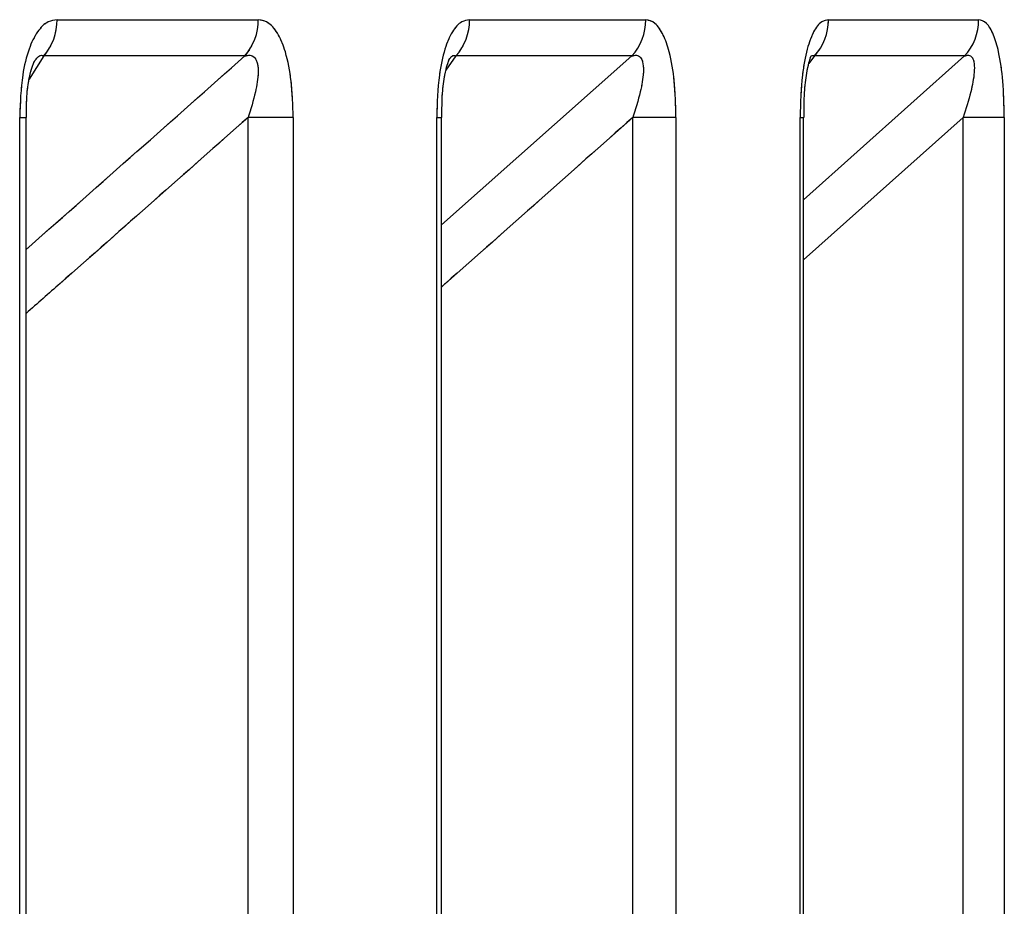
# Model space of a CAD drawing. Header units: inches. Extents: x 0.1 to 16.9, y 0.1 to 10.9.
# Tile 65 of 235: x 6.457555 to 6.458183, y 2.447355 to 2.447921. Entities that reach past the tile are written whole.
import ezdxf

# ---------------------------------------------------------------- set-up
doc = ezdxf.new("R2010")
doc.units = ezdxf.units.IN
doc.header["$MEASUREMENT"] = 0
doc.linetypes.add('PHANTOM', pattern=[0.49999999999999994, 0.25, -0.05, 0.05, -0.05, 0.05, -0.05])

msp = doc.modelspace()

# ---------------------------------------------------------------- linework, layer by layer
at = {"color": 7, "linetype": 'Continuous', "lineweight": 25}
for p, q in [((6.457578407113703, 2.447921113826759), (6.457706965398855, 2.447921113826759)), ((6.457841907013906, 2.447921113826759), (6.457954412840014, 2.447921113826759)), ((6.458071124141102, 2.447921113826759), (6.458167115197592, 2.447921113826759)), ((6.457569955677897, 2.447897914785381), (6.457560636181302, 2.447883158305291)), ((6.457698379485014, 2.447897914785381), (6.457569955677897, 2.447897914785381)), ((6.457824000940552, 2.44779006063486), (6.457945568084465, 2.447897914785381)), ((6.457833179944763, 2.447897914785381), (6.457826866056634, 2.447888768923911)), ((6.457945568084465, 2.447897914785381), (6.457833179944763, 2.447897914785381)), ((6.458055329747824, 2.447806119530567), (6.458158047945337, 2.447897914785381)), ((6.458062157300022, 2.447897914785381), (6.45805862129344, 2.447893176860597)), ((6.458158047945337, 2.447897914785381), (6.458062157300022, 2.447897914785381)), ((6.457554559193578, 2.443469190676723), (6.457554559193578, 2.447858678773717)), ((6.457554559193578, 2.447858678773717), (6.457558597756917, 2.447858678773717)), ((6.457558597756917, 2.443469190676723), (6.457558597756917, 2.447858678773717)), ((6.457729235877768, 2.447858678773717), (6.457700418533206, 2.447858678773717)), ((6.457700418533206, 2.443469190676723), (6.457700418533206, 2.447858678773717)), ((6.457729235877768, 2.447858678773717), (6.457729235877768, 2.443469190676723)), ((6.457820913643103, 2.443469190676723), (6.457820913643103, 2.447858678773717)), ((6.457820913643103, 2.447858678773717), (6.457824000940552, 2.447858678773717)), ((6.457824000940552, 2.443469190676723), (6.457824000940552, 2.447858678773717)), ((6.457973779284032, 2.447858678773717), (6.457946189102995, 2.447858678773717)), ((6.457946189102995, 2.443469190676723), (6.457946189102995, 2.447858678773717)), ((6.457973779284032, 2.447858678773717), (6.457973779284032, 2.443469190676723)), ((6.458053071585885, 2.443469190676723), (6.458053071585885, 2.447858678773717)), ((6.458053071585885, 2.447858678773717), (6.458055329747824, 2.447858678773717)), ((6.458055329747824, 2.443469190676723), (6.458055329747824, 2.447858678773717)), ((6.458157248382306, 2.447858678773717), (6.458055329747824, 2.447767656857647)), ((6.458157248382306, 2.443469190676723), (6.458157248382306, 2.447858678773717)), ((6.458183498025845, 2.447858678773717), (6.458157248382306, 2.447858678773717)), ((6.458183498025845, 2.447858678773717), (6.458183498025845, 2.443469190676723))]:
    msp.add_line(p, q, dxfattribs=at)
at = {"color": 7, "linetype": 'PHANTOM', "lineweight": 18}
for p, q in [((6.457578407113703, 2.447921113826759), (6.457706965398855, 2.447921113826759)), ((6.457578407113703, 2.447921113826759), (6.457706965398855, 2.447921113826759)), ((6.457578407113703, 2.447921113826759), (6.457706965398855, 2.447921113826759)), ((6.457841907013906, 2.447921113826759), (6.457954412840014, 2.447921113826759)), ((6.457841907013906, 2.447921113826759), (6.457954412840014, 2.447921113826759)), ((6.457841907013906, 2.447921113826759), (6.457954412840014, 2.447921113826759)), ((6.458071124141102, 2.447921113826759), (6.458167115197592, 2.447921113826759)), ((6.4580711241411, 2.447921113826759), (6.458167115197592, 2.447921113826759)), ((6.4580711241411, 2.447921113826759), (6.458167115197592, 2.447921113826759)), ((6.457569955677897, 2.447897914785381), (6.457560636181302, 2.447883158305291)), ((6.457569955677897, 2.447897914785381), (6.457560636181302, 2.447883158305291)), ((6.457569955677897, 2.447897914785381), (6.457560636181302, 2.447883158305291)), ((6.457698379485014, 2.447897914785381), (6.457569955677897, 2.447897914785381)), ((6.457698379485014, 2.447897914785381), (6.457569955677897, 2.447897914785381)), ((6.457698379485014, 2.447897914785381), (6.457569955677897, 2.447897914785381)), ((6.457824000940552, 2.44779006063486), (6.457945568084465, 2.447897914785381)), ((6.457824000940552, 2.44779006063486), (6.457945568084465, 2.447897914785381)), ((6.457824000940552, 2.44779006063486), (6.457945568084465, 2.447897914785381)), ((6.457833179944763, 2.447897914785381), (6.457826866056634, 2.447888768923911)), ((6.457833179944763, 2.447897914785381), (6.457826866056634, 2.447888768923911)), ((6.457833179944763, 2.447897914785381), (6.457826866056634, 2.447888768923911)), ((6.457945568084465, 2.447897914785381), (6.457833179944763, 2.447897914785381)), ((6.457945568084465, 2.447897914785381), (6.457833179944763, 2.447897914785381)), ((6.457945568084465, 2.447897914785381), (6.457833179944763, 2.447897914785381)), ((6.458055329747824, 2.447806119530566), (6.458158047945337, 2.447897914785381)), ((6.458055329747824, 2.447806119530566), (6.458158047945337, 2.447897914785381)), ((6.458055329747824, 2.447806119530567), (6.458158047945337, 2.447897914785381)), ((6.458062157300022, 2.447897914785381), (6.45805862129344, 2.447893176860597)), ((6.458062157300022, 2.447897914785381), (6.45805862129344, 2.447893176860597)), ((6.458062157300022, 2.447897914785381), (6.45805862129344, 2.447893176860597)), ((6.458158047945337, 2.447897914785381), (6.458062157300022, 2.447897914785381)), ((6.458158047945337, 2.447897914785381), (6.458062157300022, 2.447897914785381)), ((6.458158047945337, 2.447897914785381), (6.458062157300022, 2.447897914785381)), ((6.457554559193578, 2.443469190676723), (6.457554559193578, 2.447858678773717)), ((6.457554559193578, 2.447858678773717), (6.457558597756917, 2.447858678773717)), ((6.457554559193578, 2.443469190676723), (6.457554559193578, 2.447858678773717)), ((6.457554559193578, 2.447858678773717), (6.457558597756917, 2.447858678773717)), ((6.457554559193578, 2.443469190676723), (6.457554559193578, 2.447858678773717)), ((6.457554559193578, 2.447858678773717), (6.457558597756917, 2.447858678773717)), ((6.457558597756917, 2.443469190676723), (6.457558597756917, 2.447858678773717)), ((6.457558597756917, 2.443469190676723), (6.457558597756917, 2.447858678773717)), ((6.457558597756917, 2.443469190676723), (6.457558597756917, 2.447858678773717)), ((6.457729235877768, 2.447858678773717), (6.457700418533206, 2.447858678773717)), ((6.457700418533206, 2.443469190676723), (6.457700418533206, 2.447858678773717)), ((6.457729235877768, 2.447858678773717), (6.457700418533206, 2.447858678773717)), ((6.457700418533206, 2.443469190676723), (6.457700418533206, 2.447858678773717)), ((6.457729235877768, 2.447858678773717), (6.457700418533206, 2.447858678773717)), ((6.457700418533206, 2.443469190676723), (6.457700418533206, 2.447858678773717)), ((6.457729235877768, 2.447858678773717), (6.457729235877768, 2.443469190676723)), ((6.457729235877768, 2.447858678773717), (6.457729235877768, 2.443469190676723)), ((6.457729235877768, 2.447858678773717), (6.457729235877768, 2.443469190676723)), ((6.457820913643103, 2.443469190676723), (6.457820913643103, 2.447858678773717)), ((6.457820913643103, 2.447858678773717), (6.457824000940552, 2.447858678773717)), ((6.457820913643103, 2.443469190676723), (6.457820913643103, 2.447858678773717)), ((6.457820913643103, 2.447858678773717), (6.457824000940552, 2.447858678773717)), ((6.457820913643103, 2.443469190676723), (6.457820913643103, 2.447858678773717)), ((6.457820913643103, 2.447858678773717), (6.457824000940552, 2.447858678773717)), ((6.457824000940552, 2.443469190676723), (6.457824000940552, 2.447858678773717)), ((6.457824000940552, 2.443469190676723), (6.457824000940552, 2.447858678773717)), ((6.457824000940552, 2.443469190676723), (6.457824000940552, 2.447858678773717)), ((6.457973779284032, 2.447858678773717), (6.457946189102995, 2.447858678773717)), ((6.457946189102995, 2.443469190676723), (6.457946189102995, 2.447858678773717)), ((6.457973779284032, 2.447858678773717), (6.457946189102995, 2.447858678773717)), ((6.457946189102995, 2.443469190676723), (6.457946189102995, 2.447858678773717)), ((6.457973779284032, 2.447858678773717), (6.457946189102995, 2.447858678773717)), ((6.457946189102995, 2.443469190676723), (6.457946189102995, 2.447858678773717)), ((6.457973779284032, 2.447858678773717), (6.457973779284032, 2.443469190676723)), ((6.457973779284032, 2.447858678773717), (6.457973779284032, 2.443469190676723)), ((6.457973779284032, 2.447858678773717), (6.457973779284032, 2.443469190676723)), ((6.458053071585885, 2.443469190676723), (6.458053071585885, 2.447858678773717)), ((6.458053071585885, 2.447858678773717), (6.458055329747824, 2.447858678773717)), ((6.458053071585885, 2.443469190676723), (6.458053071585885, 2.447858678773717)), ((6.458053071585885, 2.447858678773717), (6.458055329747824, 2.447858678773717)), ((6.458053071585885, 2.443469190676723), (6.458053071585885, 2.447858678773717)), ((6.458053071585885, 2.447858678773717), (6.458055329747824, 2.447858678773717)), ((6.458055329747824, 2.443469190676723), (6.458055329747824, 2.447858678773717)), ((6.458157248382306, 2.447858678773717), (6.458055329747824, 2.447767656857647)), ((6.458055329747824, 2.443469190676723), (6.458055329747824, 2.447858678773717)), ((6.458157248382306, 2.447858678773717), (6.458055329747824, 2.447767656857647)), ((6.458055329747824, 2.443469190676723), (6.458055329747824, 2.447858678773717)), ((6.458157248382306, 2.447858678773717), (6.458055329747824, 2.447767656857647)), ((6.458157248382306, 2.443469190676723), (6.458157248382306, 2.447858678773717)), ((6.458183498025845, 2.447858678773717), (6.458157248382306, 2.447858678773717)), ((6.458157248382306, 2.443469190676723), (6.458157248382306, 2.447858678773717)), ((6.458183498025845, 2.447858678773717), (6.458157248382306, 2.447858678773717)), ((6.458157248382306, 2.443469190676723), (6.458157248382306, 2.447858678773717)), ((6.458183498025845, 2.447858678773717), (6.458157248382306, 2.447858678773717)), ((6.458183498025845, 2.447858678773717), (6.458183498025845, 2.443469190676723)), ((6.458183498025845, 2.447858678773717), (6.458183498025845, 2.443469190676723)), ((6.458183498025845, 2.447858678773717), (6.458183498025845, 2.443469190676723))]:
    msp.add_line(p, q, dxfattribs=at)
at = {"color": 7, "linetype": 'Continuous', "lineweight": 25}
for centre, radius, start, end in [((6.457543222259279, 2.44792079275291), 3.518631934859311e-05, 319.4436973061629, 0.5228291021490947), ((6.457672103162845, 2.447920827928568), 3.486340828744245e-05, 318.9113361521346, 0.469860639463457), ((6.457807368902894, 2.447920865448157), 3.45390040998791e-05, 318.357143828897, 0.4120318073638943), ((6.457920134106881, 2.447920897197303), 3.427941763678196e-05, 317.898698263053, 0.3620842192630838), ((6.458037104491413, 2.447920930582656), 3.402014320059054e-05, 317.4265809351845, 0.308616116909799), ((6.458133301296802, 2.447920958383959), 3.381425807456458e-05, 317.0409248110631, 0.2633873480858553)]:
    msp.add_arc(centre, radius, start, end, dxfattribs=at)
at = {"color": 7, "linetype": 'PHANTOM', "lineweight": 18}
for centre, radius, start, end in [((6.457543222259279, 2.44792079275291), 3.518631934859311e-05, 319.4436973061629, 0.5228291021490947), ((6.457543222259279, 2.44792079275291), 3.518631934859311e-05, 319.4436973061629, 0.5228291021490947), ((6.457543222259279, 2.44792079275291), 3.518631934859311e-05, 319.4436973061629, 0.5228291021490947), ((6.457672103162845, 2.447920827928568), 3.486340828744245e-05, 318.9113361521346, 0.469860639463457), ((6.457672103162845, 2.447920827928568), 3.486340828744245e-05, 318.9113361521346, 0.469860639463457), ((6.457672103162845, 2.447920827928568), 3.486340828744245e-05, 318.9113361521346, 0.469860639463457), ((6.457807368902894, 2.447920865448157), 3.45390040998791e-05, 318.357143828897, 0.4120318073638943), ((6.457807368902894, 2.447920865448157), 3.45390040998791e-05, 318.357143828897, 0.4120318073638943), ((6.457807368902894, 2.447920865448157), 3.45390040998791e-05, 318.357143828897, 0.4120318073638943), ((6.457920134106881, 2.447920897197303), 3.427941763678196e-05, 317.898698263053, 0.3620842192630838), ((6.457920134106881, 2.447920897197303), 3.427941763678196e-05, 317.898698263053, 0.3620842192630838), ((6.457920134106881, 2.447920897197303), 3.427941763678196e-05, 317.898698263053, 0.3620842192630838), ((6.458037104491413, 2.447920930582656), 3.402014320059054e-05, 317.4265809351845, 0.308616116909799), ((6.458037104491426, 2.447920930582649), 3.402014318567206e-05, 317.4265809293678, 0.3086161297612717), ((6.458037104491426, 2.447920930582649), 3.402014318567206e-05, 317.4265809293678, 0.3086161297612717), ((6.458133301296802, 2.447920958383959), 3.381425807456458e-05, 317.0409248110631, 0.2633873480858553), ((6.458133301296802, 2.447920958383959), 3.381425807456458e-05, 317.0409248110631, 0.2633873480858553), ((6.458133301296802, 2.447920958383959), 3.381425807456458e-05, 317.0409248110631, 0.2633873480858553)]:
    msp.add_arc(centre, radius, start, end, dxfattribs=at)
at = {"color": 7, "linetype": 'Continuous', "lineweight": 25}
for points, knots in [([(6.457578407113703, 2.447921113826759), (6.457576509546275, 2.447920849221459), (6.457572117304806, 2.447920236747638), (6.45756567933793, 2.447914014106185), (6.457559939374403, 2.447902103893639), (6.457555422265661, 2.447883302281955), (6.457554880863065, 2.44786785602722), (6.457554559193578, 2.447858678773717)], [0, 0, 0, 0, 0.1336272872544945, 0.3093030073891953, 0.484228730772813, 0.6935591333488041, 1, 1, 1, 1]), ([(6.457729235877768, 2.447858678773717), (6.457729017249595, 2.447866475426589), (6.457728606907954, 2.447881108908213), (6.457725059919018, 2.44789941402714), (6.457719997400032, 2.447912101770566), (6.457713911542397, 2.447919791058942), (6.457709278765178, 2.447920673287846), (6.457706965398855, 2.447921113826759)], [0, 0, 0, 0, 0.2611752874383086, 0.4901980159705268, 0.6548011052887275, 0.8276257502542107, 1, 1, 1, 1]), ([(6.457841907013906, 2.447921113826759), (6.457840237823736, 2.447920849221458), (6.457836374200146, 2.447920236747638), (6.457830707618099, 2.447914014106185), (6.457825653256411, 2.447902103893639), (6.457821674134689, 2.447883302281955), (6.45782119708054, 2.447867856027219), (6.457820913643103, 2.447858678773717)], [0, 0, 0, 0, 0.1336272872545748, 0.3093030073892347, 0.4842287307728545, 0.6935591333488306, 1, 1, 1, 1]), ([(6.457973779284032, 2.447858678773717), (6.457973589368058, 2.447866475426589), (6.457973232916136, 2.447881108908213), (6.457970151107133, 2.447899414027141), (6.457965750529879, 2.447912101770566), (6.457960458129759, 2.447919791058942), (6.457956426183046, 2.447920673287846), (6.457954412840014, 2.447921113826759)], [0, 0, 0, 0, 0.2611752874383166, 0.4901980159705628, 0.6548011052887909, 0.8276257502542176, 1, 1, 1, 1]), ([(6.458071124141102, 2.447921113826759), (6.458069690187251, 2.447920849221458), (6.458066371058, 2.447920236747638), (6.458061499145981, 2.447914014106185), (6.45805715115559, 2.447902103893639), (6.458053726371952, 2.447883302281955), (6.458053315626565, 2.447867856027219), (6.458053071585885, 2.447858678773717)], [0, 0, 0, 0, 0.1336272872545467, 0.3093030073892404, 0.4842287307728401, 0.6935591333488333, 1, 1, 1, 1]), ([(6.458183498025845, 2.447858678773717), (6.458183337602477, 2.447866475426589), (6.458183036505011, 2.447881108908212), (6.458180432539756, 2.447899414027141), (6.458176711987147, 2.447912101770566), (6.458172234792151, 2.447919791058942), (6.458168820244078, 2.447920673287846), (6.458167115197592, 2.447921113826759)], [0, 0, 0, 0, 0.2611752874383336, 0.490198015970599, 0.6548011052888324, 0.8276257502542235, 1, 1, 1, 1]), ([(6.457558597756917, 2.447774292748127), (6.457559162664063, 2.447774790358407), (6.457605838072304, 2.447815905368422), (6.457652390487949, 2.447857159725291), (6.457698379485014, 2.447897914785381)], [0, 0, 0, 0, 0.01210288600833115, 1, 1, 1, 1]), ([(6.457558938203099, 2.447858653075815), (6.457558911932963, 2.447863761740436), (6.457558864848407, 2.447872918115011), (6.457560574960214, 2.447883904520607), (6.457562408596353, 2.44789072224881), (6.457563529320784, 2.447893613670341), (6.457564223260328, 2.447894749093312), (6.457564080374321, 2.447894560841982), (6.457564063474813, 2.447894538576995)], [0, 0, 0, 0, 0.3375560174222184, 0.6050092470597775, 0.7743329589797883, 0.896162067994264, 0.9877188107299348, 1, 1, 1, 1]), ([(6.457564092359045, 2.44789452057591), (6.457564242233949, 2.447894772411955), (6.457565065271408, 2.447896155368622), (6.457566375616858, 2.447897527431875), (6.457568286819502, 2.447898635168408), (6.457569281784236, 2.447898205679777), (6.457569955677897, 2.447897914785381)], [0, 0, 0, 0, 0.06883718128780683, 0.3780191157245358, 0.5787298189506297, 1, 1, 1, 1]), ([(6.457698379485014, 2.447897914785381), (6.457699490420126, 2.44789817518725), (6.457701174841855, 2.447898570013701), (6.457703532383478, 2.44789792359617), (6.457705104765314, 2.447896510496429), (6.457706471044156, 2.447893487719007), (6.457706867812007, 2.447890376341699), (6.45770686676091, 2.44788403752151), (6.457705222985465, 2.447873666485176), (6.457702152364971, 2.447864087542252), (6.457700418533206, 2.447858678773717)], [0, 0, 0, 0, 0.101355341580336, 0.1536769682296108, 0.2421980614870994, 0.2966866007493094, 0.415563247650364, 0.4450262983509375, 0.68663303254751, 1, 1, 1, 1]), ([(6.457824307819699, 2.447858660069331), (6.457824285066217, 2.447863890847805), (6.457824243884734, 2.447873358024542), (6.457825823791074, 2.447884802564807), (6.457827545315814, 2.447891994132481), (6.457828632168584, 2.447895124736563), (6.457829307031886, 2.447896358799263), (6.457829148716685, 2.447896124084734), (6.457829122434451, 2.447896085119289)], [0, 0, 0, 0, 0.3300684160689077, 0.5973902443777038, 0.7688357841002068, 0.8905080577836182, 0.9818230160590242, 1, 1, 1, 1]), ([(6.457828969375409, 2.447895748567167), (6.45782945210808, 2.447896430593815), (6.457830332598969, 2.447897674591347), (6.457831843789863, 2.44789859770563), (6.457832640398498, 2.447898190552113), (6.457833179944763, 2.447897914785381)], [0, 0, 0, 0, 0.2814205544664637, 0.5133032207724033, 1, 1, 1, 1]), ([(6.457945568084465, 2.447897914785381), (6.457946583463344, 2.44789817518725), (6.457948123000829, 2.447898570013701), (6.457950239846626, 2.44789792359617), (6.457951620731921, 2.447896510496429), (6.457952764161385, 2.447893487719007), (6.457953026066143, 2.4478903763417), (6.457952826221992, 2.447884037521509), (6.457951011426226, 2.447873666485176), (6.45794792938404, 2.447864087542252), (6.457946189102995, 2.447858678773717)], [0, 0, 0, 0, 0.1013553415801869, 0.1536769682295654, 0.2421980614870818, 0.2966866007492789, 0.4155632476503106, 0.4450262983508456, 0.6866330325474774, 0.9999999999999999, 0.9999999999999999, 0.9999999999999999, 0.9999999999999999]), ([(6.458055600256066, 2.447858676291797), (6.458055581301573, 2.447864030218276), (6.458055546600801, 2.447873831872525), (6.458056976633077, 2.447885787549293), (6.458058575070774, 2.447893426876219), (6.45805961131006, 2.447896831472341), (6.458060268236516, 2.447898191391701), (6.458060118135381, 2.447897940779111), (6.458060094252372, 2.447897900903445)], [0, 0, 0, 0, 0.3235807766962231, 0.5923926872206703, 0.7678509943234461, 0.8904650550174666, 0.9825715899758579, 1, 1, 1, 1]), ([(6.458059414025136, 2.447896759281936), (6.458059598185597, 2.447897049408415), (6.458060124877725, 2.447897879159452), (6.458061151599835, 2.447898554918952), (6.45806175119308, 2.447898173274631), (6.458062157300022, 2.447897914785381)], [0, 0, 0, 0, 0.1478453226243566, 0.4228321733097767, 1, 1, 1, 1]), ([(6.458158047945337, 2.447897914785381), (6.458158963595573, 2.44789817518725), (6.458160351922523, 2.447898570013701), (6.458162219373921, 2.44789792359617), (6.458163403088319, 2.447896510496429), (6.45816431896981, 2.447893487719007), (6.45816444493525, 2.4478903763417), (6.458164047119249, 2.447884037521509), (6.458162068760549, 2.447873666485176), (6.458158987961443, 2.447864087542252), (6.458157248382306, 2.447858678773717)], [0, 0, 0, 0, 0.1013553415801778, 0.1536769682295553, 0.2421980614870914, 0.2966866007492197, 0.4155632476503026, 0.4450262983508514, 0.6866330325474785, 1, 1, 1, 1]), ([(6.457700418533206, 2.447858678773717), (6.457660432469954, 2.447823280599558), (6.457613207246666, 2.447781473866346), (6.457565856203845, 2.447739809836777), (6.457558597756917, 2.447733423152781)], [0, 0, 0, 0, 0.8467098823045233, 0.9999999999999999, 0.9999999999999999, 0.9999999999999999, 0.9999999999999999]), ([(6.457946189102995, 2.447858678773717), (6.457906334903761, 2.447823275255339), (6.45786564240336, 2.447787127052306), (6.457824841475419, 2.447751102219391), (6.457824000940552, 2.447750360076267)], [0, 0, 0, 0, 0.9793991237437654, 1, 1, 1, 1])]:
    msp.add_open_spline(points, degree=3, knots=knots, dxfattribs=at)
at = {"color": 7, "linetype": 'PHANTOM', "lineweight": 18}
for points, knots in [([(6.457578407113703, 2.447921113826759), (6.457576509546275, 2.447920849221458), (6.457572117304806, 2.447920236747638), (6.45756567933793, 2.447914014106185), (6.457559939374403, 2.447902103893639), (6.457555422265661, 2.447883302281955), (6.457554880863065, 2.447867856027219), (6.457554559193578, 2.447858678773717)], [0, 0, 0, 0, 0.1336272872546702, 0.3093030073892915, 0.4842287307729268, 0.6935591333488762, 1, 1, 1, 1]), ([(6.457578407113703, 2.447921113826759), (6.457576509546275, 2.447920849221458), (6.457572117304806, 2.447920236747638), (6.45756567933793, 2.447914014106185), (6.457559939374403, 2.447902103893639), (6.457555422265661, 2.447883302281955), (6.457554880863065, 2.447867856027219), (6.457554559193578, 2.447858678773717)], [0, 0, 0, 0, 0.1336272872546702, 0.3093030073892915, 0.4842287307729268, 0.6935591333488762, 1, 1, 1, 1]), ([(6.457578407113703, 2.447921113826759), (6.457576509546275, 2.447920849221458), (6.457572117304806, 2.447920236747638), (6.45756567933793, 2.447914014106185), (6.457559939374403, 2.447902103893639), (6.457555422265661, 2.447883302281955), (6.457554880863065, 2.447867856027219), (6.457554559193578, 2.447858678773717)], [0, 0, 0, 0, 0.1336272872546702, 0.3093030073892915, 0.4842287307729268, 0.6935591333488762, 1, 1, 1, 1]), ([(6.457729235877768, 2.447858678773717), (6.457729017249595, 2.447866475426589), (6.457728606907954, 2.447881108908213), (6.457725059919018, 2.44789941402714), (6.457719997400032, 2.447912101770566), (6.457713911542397, 2.447919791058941), (6.457709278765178, 2.447920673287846), (6.457706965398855, 2.447921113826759)], [0, 0, 0, 0, 0.2611752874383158, 0.4901980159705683, 0.6548011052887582, 0.8276257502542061, 1, 1, 1, 1]), ([(6.457729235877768, 2.447858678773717), (6.457729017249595, 2.447866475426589), (6.457728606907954, 2.447881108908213), (6.457725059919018, 2.44789941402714), (6.457719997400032, 2.447912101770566), (6.457713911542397, 2.447919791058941), (6.457709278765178, 2.447920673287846), (6.457706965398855, 2.447921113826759)], [0, 0, 0, 0, 0.2611752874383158, 0.4901980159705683, 0.6548011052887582, 0.8276257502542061, 1, 1, 1, 1]), ([(6.457729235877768, 2.447858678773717), (6.457729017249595, 2.447866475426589), (6.457728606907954, 2.447881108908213), (6.457725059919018, 2.44789941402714), (6.457719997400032, 2.447912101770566), (6.457713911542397, 2.447919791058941), (6.457709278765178, 2.447920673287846), (6.457706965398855, 2.447921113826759)], [0, 0, 0, 0, 0.2611752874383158, 0.4901980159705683, 0.6548011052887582, 0.8276257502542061, 1, 1, 1, 1]), ([(6.457841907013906, 2.447921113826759), (6.457840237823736, 2.447920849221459), (6.457836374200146, 2.447920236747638), (6.457830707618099, 2.447914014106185), (6.457825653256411, 2.447902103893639), (6.457821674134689, 2.447883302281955), (6.45782119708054, 2.44786785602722), (6.457820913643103, 2.447858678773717)], [0, 0, 0, 0, 0.133627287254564, 0.3093030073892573, 0.4842287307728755, 0.6935591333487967, 1, 1, 1, 1]), ([(6.457841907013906, 2.447921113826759), (6.457840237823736, 2.447920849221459), (6.457836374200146, 2.447920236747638), (6.457830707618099, 2.447914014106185), (6.457825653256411, 2.447902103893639), (6.457821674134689, 2.447883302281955), (6.45782119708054, 2.44786785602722), (6.457820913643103, 2.447858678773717)], [0, 0, 0, 0, 0.133627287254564, 0.3093030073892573, 0.4842287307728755, 0.6935591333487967, 1, 1, 1, 1]), ([(6.457841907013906, 2.447921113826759), (6.457840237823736, 2.447920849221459), (6.457836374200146, 2.447920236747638), (6.457830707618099, 2.447914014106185), (6.457825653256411, 2.447902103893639), (6.457821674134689, 2.447883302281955), (6.45782119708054, 2.44786785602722), (6.457820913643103, 2.447858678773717)], [0, 0, 0, 0, 0.133627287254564, 0.3093030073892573, 0.4842287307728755, 0.6935591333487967, 1, 1, 1, 1]), ([(6.457973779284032, 2.447858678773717), (6.457973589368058, 2.447866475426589), (6.457973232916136, 2.447881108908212), (6.457970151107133, 2.447899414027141), (6.457965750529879, 2.447912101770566), (6.457960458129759, 2.447919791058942), (6.457956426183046, 2.447920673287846), (6.457954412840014, 2.447921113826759)], [0, 0, 0, 0, 0.2611752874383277, 0.4901980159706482, 0.6548011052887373, 0.8276257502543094, 1, 1, 1, 1]), ([(6.457973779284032, 2.447858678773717), (6.457973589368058, 2.447866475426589), (6.457973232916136, 2.447881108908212), (6.457970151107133, 2.447899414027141), (6.457965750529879, 2.447912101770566), (6.457960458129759, 2.447919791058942), (6.457956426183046, 2.447920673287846), (6.457954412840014, 2.447921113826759)], [0, 0, 0, 0, 0.2611752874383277, 0.4901980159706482, 0.6548011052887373, 0.8276257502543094, 1, 1, 1, 1]), ([(6.457973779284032, 2.447858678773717), (6.457973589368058, 2.447866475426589), (6.457973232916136, 2.447881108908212), (6.457970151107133, 2.447899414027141), (6.457965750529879, 2.447912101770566), (6.457960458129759, 2.447919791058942), (6.457956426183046, 2.447920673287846), (6.457954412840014, 2.447921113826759)], [0, 0, 0, 0, 0.2611752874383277, 0.4901980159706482, 0.6548011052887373, 0.8276257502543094, 1, 1, 1, 1]), ([(6.458071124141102, 2.447921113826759), (6.458069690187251, 2.447920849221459), (6.458066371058, 2.447920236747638), (6.458061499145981, 2.447914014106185), (6.45805715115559, 2.447902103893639), (6.458053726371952, 2.447883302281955), (6.458053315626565, 2.447867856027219), (6.458053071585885, 2.447858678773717)], [0, 0, 0, 0, 0.1336272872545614, 0.3093030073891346, 0.4842287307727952, 0.6935591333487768, 1, 1, 1, 1]), ([(6.4580711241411, 2.447921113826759), (6.458069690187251, 2.447920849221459), (6.458066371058, 2.447920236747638), (6.458061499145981, 2.447914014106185), (6.45805715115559, 2.447902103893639), (6.458053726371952, 2.447883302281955), (6.458053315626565, 2.447867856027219), (6.458053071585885, 2.447858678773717)], [0, 0, 0, 0, 0.1336272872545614, 0.3093030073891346, 0.4842287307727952, 0.6935591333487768, 1, 1, 1, 1]), ([(6.4580711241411, 2.447921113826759), (6.458069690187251, 2.447920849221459), (6.458066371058, 2.447920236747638), (6.458061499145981, 2.447914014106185), (6.45805715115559, 2.447902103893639), (6.458053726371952, 2.447883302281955), (6.458053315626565, 2.447867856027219), (6.458053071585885, 2.447858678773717)], [0, 0, 0, 0, 0.1336272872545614, 0.3093030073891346, 0.4842287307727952, 0.6935591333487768, 1, 1, 1, 1]), ([(6.458183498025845, 2.447858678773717), (6.458183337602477, 2.447866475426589), (6.458183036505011, 2.447881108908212), (6.458180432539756, 2.44789941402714), (6.458176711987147, 2.447912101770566), (6.458172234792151, 2.447919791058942), (6.458168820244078, 2.447920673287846), (6.458167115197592, 2.447921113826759)], [0, 0, 0, 0, 0.2611752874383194, 0.49019801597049, 0.6548011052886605, 0.8276257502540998, 1, 1, 1, 1]), ([(6.458183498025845, 2.447858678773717), (6.458183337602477, 2.447866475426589), (6.458183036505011, 2.447881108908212), (6.458180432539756, 2.44789941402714), (6.458176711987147, 2.447912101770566), (6.458172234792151, 2.447919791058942), (6.458168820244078, 2.447920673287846), (6.458167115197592, 2.447921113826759)], [0, 0, 0, 0, 0.2611752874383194, 0.49019801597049, 0.6548011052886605, 0.8276257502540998, 1, 1, 1, 1]), ([(6.458183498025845, 2.447858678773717), (6.458183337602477, 2.447866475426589), (6.458183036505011, 2.447881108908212), (6.458180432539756, 2.44789941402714), (6.458176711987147, 2.447912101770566), (6.458172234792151, 2.447919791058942), (6.458168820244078, 2.447920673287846), (6.458167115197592, 2.447921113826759)], [0, 0, 0, 0, 0.2611752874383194, 0.49019801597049, 0.6548011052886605, 0.8276257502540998, 1, 1, 1, 1]), ([(6.457558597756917, 2.447774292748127), (6.457559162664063, 2.447774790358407), (6.457605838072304, 2.447815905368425), (6.457652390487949, 2.447857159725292), (6.457698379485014, 2.447897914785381)], [0, 0, 0, 0, 0.01210288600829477, 1, 1, 1, 1]), ([(6.457558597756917, 2.447774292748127), (6.457559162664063, 2.447774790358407), (6.457605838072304, 2.447815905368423), (6.457652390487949, 2.447857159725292), (6.457698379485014, 2.447897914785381)], [0, 0, 0, 0, 0.0121028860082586, 1, 1, 1, 1]), ([(6.457558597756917, 2.447774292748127), (6.457559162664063, 2.447774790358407), (6.457605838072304, 2.447815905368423), (6.457652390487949, 2.447857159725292), (6.457698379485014, 2.447897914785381)], [0, 0, 0, 0, 0.01210288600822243, 1, 1, 1, 1]), ([(6.457558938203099, 2.447858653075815), (6.457558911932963, 2.447863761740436), (6.457558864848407, 2.447872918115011), (6.457560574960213, 2.447883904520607), (6.457562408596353, 2.44789072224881), (6.457563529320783, 2.447893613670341), (6.457564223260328, 2.44789474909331), (6.457564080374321, 2.447894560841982), (6.457564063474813, 2.447894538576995)], [0, 0, 0, 0, 0.3375560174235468, 0.6050092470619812, 0.7743329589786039, 0.8961620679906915, 0.9877188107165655, 1, 1, 1, 1]), ([(6.457558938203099, 2.447858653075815), (6.457558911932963, 2.447863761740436), (6.457558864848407, 2.447872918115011), (6.457560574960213, 2.447883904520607), (6.457562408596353, 2.44789072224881), (6.457563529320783, 2.447893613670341), (6.457564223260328, 2.447894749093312), (6.457564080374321, 2.447894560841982), (6.457564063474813, 2.447894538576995)], [0, 0, 0, 0, 0.3375560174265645, 0.6050092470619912, 0.7743329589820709, 0.896162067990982, 0.9877188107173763, 1, 1, 1, 1]), ([(6.457558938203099, 2.447858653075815), (6.457558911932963, 2.447863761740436), (6.457558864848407, 2.447872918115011), (6.457560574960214, 2.447883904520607), (6.457562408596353, 2.44789072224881), (6.457563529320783, 2.447893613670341), (6.457564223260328, 2.447894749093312), (6.457564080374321, 2.447894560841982), (6.457564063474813, 2.447894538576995)], [0, 0, 0, 0, 0.3375560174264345, 0.6050092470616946, 0.7743329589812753, 0.8961620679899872, 0.9877188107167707, 1, 1, 1, 1]), ([(6.457564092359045, 2.44789452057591), (6.457564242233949, 2.447894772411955), (6.457565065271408, 2.447896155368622), (6.457566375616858, 2.447897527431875), (6.457568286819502, 2.447898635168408), (6.457569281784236, 2.447898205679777), (6.457569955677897, 2.447897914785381)], [0, 0, 0, 0, 0.0688371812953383, 0.3780191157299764, 0.5787298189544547, 1, 1, 1, 1]), ([(6.457564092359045, 2.44789452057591), (6.457564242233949, 2.447894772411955), (6.457565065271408, 2.447896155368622), (6.457566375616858, 2.447897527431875), (6.457568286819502, 2.447898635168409), (6.457569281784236, 2.447898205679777), (6.457569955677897, 2.447897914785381)], [0, 0, 0, 0, 0.06883718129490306, 0.3780191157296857, 0.5787298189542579, 1, 1, 1, 1]), ([(6.457564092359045, 2.44789452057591), (6.457564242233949, 2.447894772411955), (6.457565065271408, 2.447896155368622), (6.457566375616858, 2.447897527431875), (6.457568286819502, 2.447898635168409), (6.457569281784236, 2.447898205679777), (6.457569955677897, 2.447897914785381)], [0, 0, 0, 0, 0.06883718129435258, 0.378019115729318, 0.5787298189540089, 1, 1, 1, 1]), ([(6.457698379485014, 2.447897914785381), (6.457699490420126, 2.44789817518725), (6.457701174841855, 2.447898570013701), (6.457703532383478, 2.44789792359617), (6.457705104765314, 2.447896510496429), (6.457706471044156, 2.447893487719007), (6.457706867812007, 2.4478903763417), (6.45770686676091, 2.44788403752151), (6.457705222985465, 2.447873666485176), (6.457702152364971, 2.447864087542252), (6.457700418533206, 2.447858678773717)], [0, 0, 0, 0, 0.1013553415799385, 0.1536769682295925, 0.2421980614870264, 0.2966866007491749, 0.4155632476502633, 0.4450262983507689, 0.6866330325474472, 1, 1, 1, 1]), ([(6.457698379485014, 2.447897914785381), (6.457699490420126, 2.44789817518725), (6.457701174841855, 2.447898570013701), (6.457703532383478, 2.44789792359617), (6.457705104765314, 2.447896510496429), (6.457706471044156, 2.447893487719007), (6.457706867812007, 2.4478903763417), (6.45770686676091, 2.44788403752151), (6.457705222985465, 2.447873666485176), (6.457702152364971, 2.447864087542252), (6.457700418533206, 2.447858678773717)], [0, 0, 0, 0, 0.1013553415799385, 0.1536769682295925, 0.2421980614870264, 0.2966866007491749, 0.4155632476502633, 0.4450262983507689, 0.6866330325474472, 1, 1, 1, 1]), ([(6.457698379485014, 2.447897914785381), (6.457699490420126, 2.44789817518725), (6.457701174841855, 2.447898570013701), (6.457703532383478, 2.44789792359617), (6.457705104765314, 2.447896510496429), (6.457706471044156, 2.447893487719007), (6.457706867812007, 2.4478903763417), (6.45770686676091, 2.44788403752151), (6.457705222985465, 2.447873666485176), (6.457702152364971, 2.447864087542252), (6.457700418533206, 2.447858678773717)], [0, 0, 0, 0, 0.1013553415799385, 0.1536769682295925, 0.2421980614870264, 0.2966866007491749, 0.4155632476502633, 0.4450262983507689, 0.6866330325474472, 1, 1, 1, 1]), ([(6.457824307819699, 2.447858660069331), (6.457824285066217, 2.447863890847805), (6.457824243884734, 2.447873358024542), (6.457825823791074, 2.447884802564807), (6.457827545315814, 2.447891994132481), (6.457828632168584, 2.447895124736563), (6.457829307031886, 2.447896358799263), (6.457829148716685, 2.447896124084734), (6.457829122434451, 2.447896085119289)], [0, 0, 0, 0, 0.3300684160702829, 0.5973902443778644, 0.7688357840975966, 0.8905080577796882, 0.9818230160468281, 1, 1, 1, 1]), ([(6.457824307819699, 2.447858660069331), (6.457824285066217, 2.447863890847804), (6.457824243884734, 2.447873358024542), (6.457825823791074, 2.447884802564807), (6.457827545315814, 2.447891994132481), (6.457828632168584, 2.447895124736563), (6.457829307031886, 2.447896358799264), (6.457829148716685, 2.447896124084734), (6.457829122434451, 2.447896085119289)], [0, 0, 0, 0, 0.3300684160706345, 0.597390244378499, 0.768835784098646, 0.8905080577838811, 0.9818230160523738, 1, 1, 1, 1]), ([(6.457824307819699, 2.447858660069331), (6.457824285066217, 2.447863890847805), (6.457824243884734, 2.447873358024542), (6.457825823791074, 2.447884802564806), (6.457827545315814, 2.447891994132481), (6.457828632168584, 2.447895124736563), (6.457829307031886, 2.447896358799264), (6.457829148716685, 2.447896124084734), (6.457829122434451, 2.447896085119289)], [0, 0, 0, 0, 0.3300684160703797, 0.5973902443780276, 0.7688357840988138, 0.8905080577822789, 0.9818230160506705, 1, 1, 1, 1]), ([(6.457828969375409, 2.447895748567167), (6.45782945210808, 2.447896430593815), (6.457830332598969, 2.447897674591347), (6.457831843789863, 2.44789859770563), (6.457832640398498, 2.447898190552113), (6.457833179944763, 2.447897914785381)], [0, 0, 0, 0, 0.2814205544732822, 0.5133032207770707, 1, 1, 1, 1]), ([(6.457828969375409, 2.447895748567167), (6.45782945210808, 2.447896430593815), (6.457830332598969, 2.447897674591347), (6.457831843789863, 2.44789859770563), (6.457832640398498, 2.447898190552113), (6.457833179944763, 2.447897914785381)], [0, 0, 0, 0, 0.2814205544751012, 0.5133032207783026, 1, 1, 1, 1]), ([(6.457828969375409, 2.447895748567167), (6.45782945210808, 2.447896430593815), (6.457830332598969, 2.447897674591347), (6.457831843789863, 2.44789859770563), (6.457832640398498, 2.447898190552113), (6.457833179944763, 2.447897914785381)], [0, 0, 0, 0, 0.2814205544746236, 0.5133032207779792, 1, 1, 1, 1]), ([(6.457945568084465, 2.447897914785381), (6.457946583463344, 2.44789817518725), (6.457948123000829, 2.447898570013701), (6.457950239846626, 2.44789792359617), (6.457951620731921, 2.447896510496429), (6.457952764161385, 2.447893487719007), (6.457953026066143, 2.4478903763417), (6.457952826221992, 2.44788403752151), (6.457951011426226, 2.447873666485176), (6.45794792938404, 2.447864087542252), (6.457946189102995, 2.447858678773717)], [0, 0, 0, 0, 0.1013553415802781, 0.1536769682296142, 0.2421980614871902, 0.2966866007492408, 0.415563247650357, 0.4450262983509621, 0.6866330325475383, 1, 1, 1, 1]), ([(6.457945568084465, 2.447897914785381), (6.457946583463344, 2.44789817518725), (6.457948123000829, 2.447898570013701), (6.457950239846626, 2.44789792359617), (6.457951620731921, 2.447896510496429), (6.457952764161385, 2.447893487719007), (6.457953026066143, 2.4478903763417), (6.457952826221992, 2.44788403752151), (6.457951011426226, 2.447873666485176), (6.45794792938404, 2.447864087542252), (6.457946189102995, 2.447858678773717)], [0, 0, 0, 0, 0.1013553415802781, 0.1536769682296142, 0.2421980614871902, 0.2966866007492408, 0.415563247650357, 0.4450262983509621, 0.6866330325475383, 1, 1, 1, 1]), ([(6.457945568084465, 2.447897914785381), (6.457946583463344, 2.44789817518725), (6.457948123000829, 2.447898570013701), (6.457950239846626, 2.44789792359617), (6.457951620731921, 2.447896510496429), (6.457952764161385, 2.447893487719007), (6.457953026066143, 2.4478903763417), (6.457952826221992, 2.44788403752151), (6.457951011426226, 2.447873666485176), (6.45794792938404, 2.447864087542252), (6.457946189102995, 2.447858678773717)], [0, 0, 0, 0, 0.1013553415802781, 0.1536769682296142, 0.2421980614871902, 0.2966866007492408, 0.415563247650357, 0.4450262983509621, 0.6866330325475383, 1, 1, 1, 1]), ([(6.458055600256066, 2.447858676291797), (6.458055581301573, 2.447864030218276), (6.458055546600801, 2.447873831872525), (6.458056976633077, 2.447885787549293), (6.458058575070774, 2.447893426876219), (6.45805961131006, 2.447896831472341), (6.458060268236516, 2.447898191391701), (6.458060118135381, 2.447897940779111), (6.458060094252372, 2.447897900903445)], [0, 0, 0, 0, 0.3235807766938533, 0.5923926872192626, 0.7678509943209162, 0.8904650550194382, 0.982571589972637, 1, 1, 1, 1]), ([(6.458055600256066, 2.447858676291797), (6.458055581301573, 2.447864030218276), (6.458055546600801, 2.447873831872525), (6.458056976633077, 2.447885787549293), (6.458058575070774, 2.447893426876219), (6.45805961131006, 2.44789683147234), (6.458060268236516, 2.447898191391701), (6.458060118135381, 2.447897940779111), (6.458060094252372, 2.447897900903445)], [0, 0, 0, 0, 0.32358077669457, 0.5923926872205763, 0.7678509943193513, 0.890465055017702, 0.9825715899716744, 1, 1, 1, 1]), ([(6.458055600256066, 2.447858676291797), (6.458055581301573, 2.447864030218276), (6.458055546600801, 2.447873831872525), (6.458056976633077, 2.447885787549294), (6.458058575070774, 2.447893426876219), (6.45805961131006, 2.447896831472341), (6.458060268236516, 2.447898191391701), (6.458060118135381, 2.447897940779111), (6.458060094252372, 2.447897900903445)], [0, 0, 0, 0, 0.3235807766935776, 0.5923926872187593, 0.7678509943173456, 0.890465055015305, 0.9825715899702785, 1, 1, 1, 1]), ([(6.458059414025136, 2.447896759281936), (6.458059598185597, 2.447897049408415), (6.458060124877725, 2.447897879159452), (6.458061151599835, 2.447898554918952), (6.45806175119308, 2.447898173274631), (6.458062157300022, 2.447897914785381)], [0, 0, 0, 0, 0.1478453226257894, 0.4228321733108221, 1, 1, 1, 1]), ([(6.458059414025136, 2.447896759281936), (6.458059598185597, 2.447897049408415), (6.458060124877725, 2.447897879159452), (6.458061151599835, 2.447898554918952), (6.45806175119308, 2.447898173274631), (6.458062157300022, 2.447897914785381)], [0, 0, 0, 0, 0.1478453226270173, 0.4228321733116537, 1, 1, 1, 1]), ([(6.458059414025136, 2.447896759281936), (6.458059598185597, 2.447897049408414), (6.458060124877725, 2.447897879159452), (6.458061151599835, 2.447898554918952), (6.45806175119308, 2.447898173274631), (6.458062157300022, 2.447897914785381)], [0, 0, 0, 0, 0.1478453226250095, 0.4228321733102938, 1, 1, 1, 1]), ([(6.458158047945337, 2.447897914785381), (6.458158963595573, 2.44789817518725), (6.458160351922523, 2.447898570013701), (6.458162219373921, 2.44789792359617), (6.458163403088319, 2.447896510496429), (6.45816431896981, 2.447893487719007), (6.45816444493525, 2.4478903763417), (6.458164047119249, 2.44788403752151), (6.458162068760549, 2.447873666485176), (6.458158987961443, 2.447864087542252), (6.458157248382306, 2.447858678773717)], [0, 0, 0, 0, 0.1013553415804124, 0.1536769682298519, 0.2421980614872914, 0.2966866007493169, 0.4155632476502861, 0.4450262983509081, 0.686633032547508, 1, 1, 1, 1]), ([(6.458158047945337, 2.447897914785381), (6.458158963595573, 2.44789817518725), (6.458160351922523, 2.447898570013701), (6.458162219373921, 2.44789792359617), (6.458163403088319, 2.447896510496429), (6.45816431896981, 2.447893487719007), (6.45816444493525, 2.4478903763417), (6.458164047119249, 2.44788403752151), (6.458162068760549, 2.447873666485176), (6.458158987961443, 2.447864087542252), (6.458157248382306, 2.447858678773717)], [0, 0, 0, 0, 0.1013553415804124, 0.1536769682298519, 0.2421980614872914, 0.2966866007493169, 0.4155632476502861, 0.4450262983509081, 0.686633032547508, 1, 1, 1, 1]), ([(6.458158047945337, 2.447897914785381), (6.458158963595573, 2.44789817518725), (6.458160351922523, 2.447898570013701), (6.458162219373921, 2.44789792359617), (6.458163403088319, 2.447896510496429), (6.45816431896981, 2.447893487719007), (6.45816444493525, 2.4478903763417), (6.458164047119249, 2.44788403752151), (6.458162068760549, 2.447873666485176), (6.458158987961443, 2.447864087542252), (6.458157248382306, 2.447858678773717)], [0, 0, 0, 0, 0.1013553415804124, 0.1536769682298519, 0.2421980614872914, 0.2966866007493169, 0.4155632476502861, 0.4450262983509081, 0.686633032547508, 1, 1, 1, 1]), ([(6.457700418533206, 2.447858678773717), (6.457660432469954, 2.447823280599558), (6.457613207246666, 2.447781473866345), (6.457565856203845, 2.447739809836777), (6.457558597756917, 2.447733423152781)], [0, 0, 0, 0, 0.8467098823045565, 1, 1, 1, 1]), ([(6.457700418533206, 2.447858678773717), (6.457660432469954, 2.447823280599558), (6.457613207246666, 2.447781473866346), (6.457565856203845, 2.447739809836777), (6.457558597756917, 2.447733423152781)], [0, 0, 0, 0, 0.8467098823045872, 1, 1, 1, 1]), ([(6.457700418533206, 2.447858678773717), (6.457660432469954, 2.447823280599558), (6.457613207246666, 2.447781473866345), (6.457565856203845, 2.447739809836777), (6.457558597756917, 2.447733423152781)], [0, 0, 0, 0, 0.8467098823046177, 1, 1, 1, 1]), ([(6.457946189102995, 2.447858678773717), (6.457906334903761, 2.447823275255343), (6.45786564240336, 2.447787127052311), (6.457824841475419, 2.447751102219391), (6.457824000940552, 2.447750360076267)], [0, 0, 0, 0, 0.9793991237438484, 1, 1, 1, 1]), ([(6.457946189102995, 2.447858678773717), (6.457906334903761, 2.447823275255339), (6.45786564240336, 2.447787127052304), (6.457824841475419, 2.447751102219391), (6.457824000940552, 2.447750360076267)], [0, 0, 0, 0, 0.979399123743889, 1, 1, 1, 1]), ([(6.457946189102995, 2.447858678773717), (6.457906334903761, 2.447823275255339), (6.45786564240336, 2.447787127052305), (6.457824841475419, 2.447751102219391), (6.457824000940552, 2.447750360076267)], [0, 0, 0, 0, 0.9793991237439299, 1, 1, 1, 1])]:
    msp.add_open_spline(points, degree=3, knots=knots, dxfattribs=at)

doc.saveas('drawing.dxf')
